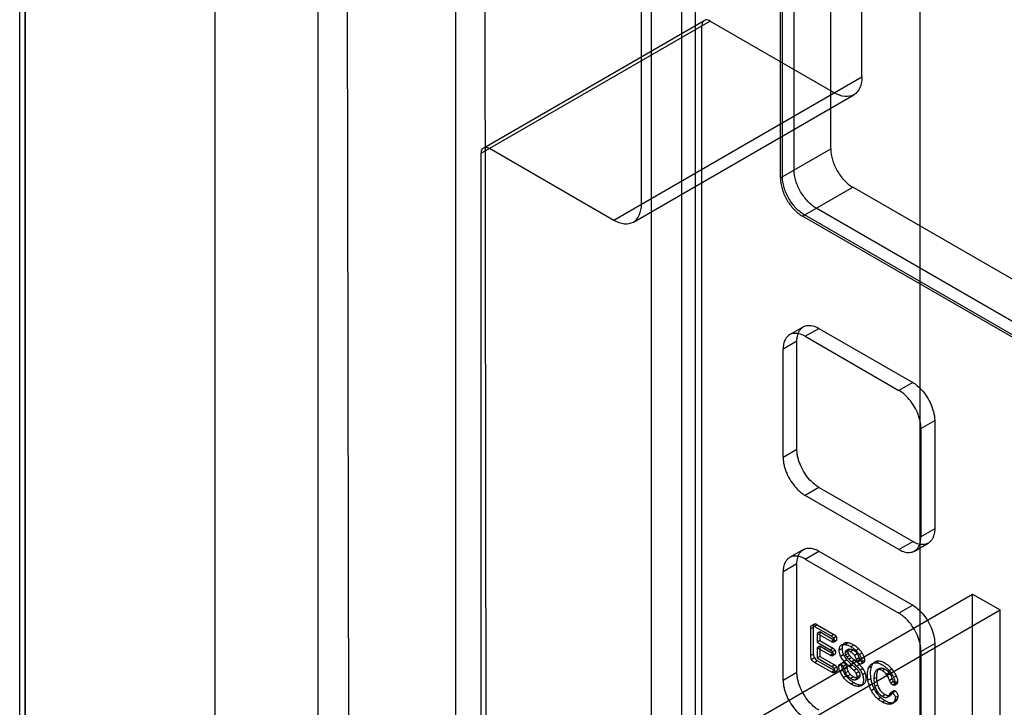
# Model space of a CAD drawing. Header units: millimetres. Extents: x 60 to 337, y 43 to 512.
# Tile 64 of 73: x 73 to 123, y 308 to 343. Entities that reach past the tile are written whole.
import ezdxf

# ---------------------------------------------------------------- set-up
doc = ezdxf.new("R2010")
doc.units = ezdxf.units.MM
doc.header["$LTSCALE"] = 36.045028
doc.layers.get('0').update_dxf_attribs({"linetype": 'CONTINUOUS'})

msp = doc.modelspace()

# ---------------------------------------------------------------- linework, layer by layer
at = {"color": 7, "linetype": 'CONTINUOUS'}
for p, q in [((82.916, 411.997), (82.916, 200.319)), ((73.201, 291.618), (73.201, 406.739)), ((72.908, 293.177), (72.908, 406.543)), ((73.165, 406.642), (73.165, 294.213)), ((95.29, 291.246), (95.29, 395.659)), ((96.881, 289.992), (96.705, 395.096)), ((88.219, 287.164), (88.219, 391.576)), ((89.633, 391.014), (89.81, 285.91)), ((119.124, 294.302), (119.124, 386.589)), ((105.335, 286.341), (105.335, 378.629)), ((107.594, 286.232), (107.594, 377.762)), ((106.887, 285.824), (106.887, 377.354)), ((116.127, 340.185), (116.127, 373.691)), ((104.813, 333.654), (104.813, 367.159)), ((114.524, 336.488), (114.524, 366.862)), ((112.65, 335.406), (112.65, 366.025)), ((111.943, 334.998), (111.943, 365.617)), ((112.049, 335.059), (112.049, 365.433)), ((96.72, 336.551), (108.033, 343.083)), ((96.596, 336.277), (107.91, 342.809)), ((108.336, 343.051), (97.022, 336.519)), ((107.91, 296.665), (107.91, 342.809)), ((108.336, 343.051), (114.713, 339.369)), ((103.4, 332.837), (116.127, 340.185)), ((104.399, 332.739), (115.712, 339.27)), ((97.019, 336.521), (103.4, 332.837)), ((96.596, 290.134), (96.596, 336.277)), ((111.943, 334.998), (114.524, 336.488)), ((113.074, 333.038), (115.655, 334.528)), ((155.536, 311.504), (115.655, 334.528)), ((153.167, 309.891), (113.074, 333.038)), ((153.061, 310.075), (113.18, 333.1)), ((153.874, 310.299), (113.781, 333.447)), ((113.126, 327.361), (112.419, 326.953)), ((113.216, 326.874), (113.923, 327.282)), ((113.923, 327.282), (118.731, 324.506)), ((112.791, 326.629), (112.084, 326.221)), ((112.791, 321.077), (112.791, 326.629)), ((113.216, 326.874), (118.024, 324.098)), ((112.084, 320.668), (112.084, 326.221)), ((118.731, 324.506), (118.024, 324.098)), ((119.155, 322.138), (119.863, 322.546)), ((119.863, 322.546), (119.863, 316.994)), ((119.155, 322.138), (119.155, 316.586)), ((112.084, 320.668), (112.791, 321.077)), ((113.923, 319.117), (113.216, 318.709)), ((118.731, 316.341), (113.923, 319.117)), ((118.024, 315.933), (113.216, 318.709)), ((119.863, 316.994), (119.155, 316.586)), ((118.024, 315.933), (118.731, 316.341)), ((113.126, 315.93), (112.419, 315.522)), ((113.216, 315.443), (113.923, 315.851)), ((113.923, 315.851), (118.731, 313.075)), ((118.821, 315.854), (119.528, 316.262)), ((113.216, 315.443), (118.024, 312.667)), ((112.791, 315.198), (112.084, 314.79)), ((112.084, 309.237), (112.084, 314.79)), ((112.791, 309.646), (112.791, 315.198)), ((85.744, 292.829), (121.807, 313.649)), ((121.807, 211.75), (121.807, 313.649)), ((121.807, 313.649), (123.221, 312.833)), ((87.158, 292.013), (123.221, 312.833)), ((118.731, 313.075), (118.024, 312.667)), ((123.221, 297.686), (123.221, 312.833)), ((113.498, 311.875), (113.64, 311.957)), ((113.498, 310.487), (113.498, 311.875)), ((113.725, 312.113), (113.519, 311.995)), ((113.545, 312.023), (113.686, 312.105)), ((113.64, 310.569), (113.64, 311.957)), ((113.838, 312.071), (113.697, 311.99)), ((113.697, 311.99), (114.552, 311.496)), ((113.838, 312.071), (114.694, 311.578)), ((113.964, 311.711), (113.822, 311.629)), ((113.822, 311.629), (113.822, 311.176)), ((114.552, 311.208), (113.822, 311.629)), ((113.964, 311.257), (113.822, 311.176)), ((113.964, 311.711), (113.964, 311.257)), ((114.694, 311.289), (113.964, 311.711)), ((113.964, 311.257), (114.636, 310.869)), ((114.552, 311.496), (114.694, 311.578)), ((114.694, 311.289), (114.552, 311.208)), ((114.808, 311.471), (114.667, 311.39)), ((114.667, 311.181), (114.811, 311.264)), ((113.822, 311.176), (114.494, 310.788)), ((113.964, 310.975), (113.822, 310.893)), ((113.822, 310.893), (113.822, 310.368)), ((114.494, 310.505), (113.822, 310.893)), ((113.964, 310.975), (113.964, 310.45)), ((114.636, 310.587), (113.964, 310.975)), ((114.494, 310.788), (114.636, 310.869)), ((114.746, 310.767), (114.604, 310.685)), ((115.105, 310.855), (114.963, 310.774)), ((115.081, 311.037), (115.222, 311.119)), ((115.244, 311.064), (115.385, 311.146)), ((115.452, 310.813), (115.31, 310.731)), ((115.481, 310.825), (115.34, 310.743)), ((115.684, 310.772), (115.543, 310.69)), ((115.706, 311.025), (115.564, 310.943)), ((115.96, 310.835), (115.819, 310.754)), ((119.155, 310.707), (119.863, 311.115)), ((119.863, 311.115), (119.863, 305.563)), ((113.64, 310.569), (113.498, 310.487)), ((113.685, 310.367), (113.544, 310.286)), ((113.697, 310.143), (113.838, 310.225)), ((113.964, 310.45), (113.822, 310.368)), ((113.822, 310.368), (114.577, 309.932)), ((114.719, 309.717), (113.838, 310.225)), ((113.964, 310.45), (114.719, 310.014)), ((114.636, 310.587), (114.494, 310.505)), ((114.606, 310.48), (114.748, 310.563)), ((115.031, 310.466), (115.172, 310.548)), ((115.357, 310.272), (115.215, 310.19)), ((115.405, 310.716), (115.263, 310.635)), ((115.431, 310.605), (115.289, 310.524)), ((115.503, 310.494), (115.361, 310.413)), ((115.595, 310.395), (115.454, 310.313)), ((115.751, 310.258), (115.609, 310.177)), ((115.739, 310.517), (115.88, 310.599)), ((115.985, 310.376), (115.844, 310.295)), ((116.047, 310.234), (115.906, 310.153)), ((116.139, 310.62), (115.997, 310.538)), ((116.242, 310.414), (116.101, 310.332)), ((116.275, 310.245), (116.134, 310.164)), ((119.155, 310.707), (119.155, 305.155)), ((114.577, 309.635), (113.697, 310.143)), ((114.577, 309.932), (114.719, 310.014)), ((114.833, 309.906), (114.692, 309.825)), ((115.074, 310.023), (114.933, 309.941)), ((114.974, 310.034), (115.116, 310.116)), ((115.142, 309.742), (115, 309.66)), ((115.305, 310.017), (115.164, 309.935)), ((115.366, 309.869), (115.225, 309.788)), ((115.646, 309.996), (115.504, 309.915)), ((115.851, 309.814), (115.709, 309.732)), ((115.995, 310.036), (115.853, 309.955)), ((116.181, 309.822), (116.04, 309.74)), ((116.086, 310.062), (116.227, 310.144)), ((116.612, 309.943), (116.471, 309.862)), ((116.641, 310.075), (116.783, 310.157)), ((117.003, 309.803), (116.862, 309.722)), ((117.019, 310.2), (116.878, 310.119)), ((117.038, 309.829), (116.897, 309.748)), ((117.321, 309.795), (117.18, 309.713)), ((117.523, 309.722), (117.665, 309.804)), ((112.084, 309.237), (112.791, 309.646)), ((114.719, 309.717), (114.577, 309.635)), ((114.692, 309.609), (114.837, 309.693)), ((115.32, 309.442), (115.178, 309.36)), ((115.432, 309.684), (115.29, 309.602)), ((115.391, 309.446), (115.532, 309.528)), ((115.701, 309.392), (115.56, 309.311)), ((115.935, 309.335), (115.793, 309.253)), ((115.824, 309.266), (115.965, 309.347)), ((115.976, 309.653), (115.835, 309.572)), ((116.025, 309.476), (115.884, 309.395)), ((116.301, 309.593), (116.16, 309.511)), ((116.578, 309.304), (116.437, 309.223)), ((116.885, 309.374), (116.744, 309.293)), ((117.532, 309.605), (117.39, 309.524)), ((117.539, 309.232), (117.681, 309.314)), ((117.897, 309.448), (117.755, 309.367)), ((115.71, 309.113), (115.569, 309.031)), ((115.91, 308.91), (116.052, 308.991)), ((116.067, 308.942), (116.208, 309.023)), ((116.646, 309.035), (116.504, 308.953)), ((116.754, 308.778), (116.613, 308.697)), ((116.937, 308.985), (116.796, 308.903)), ((117.75, 309.157), (117.609, 309.075)), ((117.702, 308.987), (117.844, 309.069)), ((117.792, 308.978), (117.933, 309.06)), ((117.978, 309.154), (117.836, 309.072)), ((117.098, 308.339), (116.956, 308.258)), ((117.169, 308.405), (117.31, 308.486)), ((117.546, 308.43), (117.405, 308.348)), ((117.449, 308.366), (117.59, 308.447)), ((117.691, 308.582), (117.549, 308.5)), ((117.602, 308.588), (117.751, 308.676)), ((117.842, 308.659), (117.7, 308.578)), ((117.944, 308.246), (117.803, 308.165)), ((117.982, 308.416), (117.841, 308.334)), ((117.328, 308.179), (117.186, 308.097)), ((117.62, 308.072), (117.479, 307.991)), ((117.678, 308.028), (117.82, 308.11))]:
    msp.add_line(p, q, dxfattribs=at)
for centre, radius, start, end in [((119.72, 314.996), 6.335, 227.6669, 229.5366), ((119.884, 315.104), 6.369, 227.6719, 229.5315), ((112.563, 306.508), 4.922, 45.7906, 49.6337), ((116.293, 310.22), 1.246, 202.5606, 218.6905), ((112.949, 306.835), 4.001, 46.3839, 50.3154), ((112.385, 306.387), 4.976, 45.8114, 49.6129), ((113.06, 306.883), 4.047, 46.406, 50.2932), ((116.155, 310.141), 1.251, 202.5878, 218.6633), ((118.089, 309.454), 1.497, 206.8366, 217.9308)]:
    msp.add_arc(centre, radius, start, end, dxfattribs=at)
for points, knots in [([(108.332, 343.053), (108.269, 343.09), (108.133, 343.143), (107.931, 343.027), (107.91, 342.882), (107.91, 342.809)], [0, 0, 0, 0, 0.355991, 0.643739, 1, 1, 1, 1]), ([(116.127, 340.186), (116.127, 339.993), (116.08, 339.638), (115.743, 339.219), (115.211, 339.136), (114.88, 339.273), (114.713, 339.369)], [0, 0, 0, 0, 0.277338, 0.500026, 0.722696, 1, 1, 1, 1]), ([(96.596, 336.277), (96.596, 336.35), (96.618, 336.495), (96.819, 336.611), (96.956, 336.558), (97.019, 336.521)], [0, 0, 0, 0, 0.356149, 0.643897, 1, 1, 1, 1]), ([(114.524, 336.488), (114.524, 336.301), (114.594, 335.91), (114.836, 335.362), (115.189, 334.878), (115.493, 334.622), (115.655, 334.528)], [0, 0, 0, 0, 0.239287, 0.500001, 0.760715, 1, 1, 1, 1]), ([(111.943, 334.998), (111.943, 334.811), (112.013, 334.42), (112.255, 333.872), (112.609, 333.388), (112.912, 333.132), (113.074, 333.038)], [0, 0, 0, 0, 0.239285, 0.500001, 0.760716, 1, 1, 1, 1]), ([(113.18, 333.1), (113.018, 333.193), (112.715, 333.449), (112.361, 333.933), (112.119, 334.481), (112.049, 334.872), (112.049, 335.059)], [0, 0, 0, 0, 0.239285, 0.499999, 0.760713, 1, 1, 1, 1]), ([(113.781, 333.447), (113.619, 333.54), (113.316, 333.796), (112.962, 334.28), (112.72, 334.828), (112.65, 335.219), (112.65, 335.406)], [0, 0, 0, 0, 0.239284, 0.499999, 0.760715, 1, 1, 1, 1]), ([(103.4, 332.837), (103.566, 332.741), (103.897, 332.604), (104.429, 332.687), (104.766, 333.106), (104.813, 333.462), (104.813, 333.654)], [0, 0, 0, 0, 0.277304, 0.499974, 0.722662, 1, 1, 1, 1]), ([(112.791, 326.629), (112.791, 326.715), (112.803, 326.842), (112.845, 326.999), (112.893, 327.115), (112.962, 327.225), (113.059, 327.323), (113.175, 327.392), (113.307, 327.432), (113.452, 327.439), (113.665, 327.408), (113.822, 327.34), (113.923, 327.282)], [0, 0, 0, 0, 0.15434, 0.225025, 0.291548, 0.37656, 0.456909, 0.53546, 0.615466, 0.700601, 0.792573, 1, 1, 1, 1]), ([(113.216, 326.874), (113.115, 326.932), (112.958, 326.999), (112.745, 327.031), (112.6, 327.023), (112.468, 326.984), (112.352, 326.914), (112.255, 326.817), (112.186, 326.706), (112.138, 326.591), (112.096, 326.433), (112.084, 326.307), (112.084, 326.221)], [0, 0, 0, 0, 0.207427, 0.299399, 0.384534, 0.46454, 0.543091, 0.62344, 0.708452, 0.774975, 0.84566, 1, 1, 1, 1]), ([(118.731, 324.506), (118.814, 324.458), (118.978, 324.341), (119.23, 324.097), (119.476, 323.773), (119.654, 323.439), (119.759, 323.159), (119.817, 322.95), (119.853, 322.746), (119.863, 322.612), (119.863, 322.546)], [0, 0, 0, 0, 0.122801, 0.255597, 0.446544, 0.640161, 0.735699, 0.828336, 0.916811, 1, 1, 1, 1]), ([(119.155, 322.138), (119.155, 322.203), (119.146, 322.338), (119.11, 322.542), (119.052, 322.751), (118.947, 323.031), (118.769, 323.364), (118.523, 323.689), (118.271, 323.932), (118.107, 324.05), (118.024, 324.098)], [0, 0, 0, 0, 0.083189, 0.171664, 0.264301, 0.359839, 0.553456, 0.744403, 0.877199, 1, 1, 1, 1]), ([(113.923, 319.117), (113.839, 319.165), (113.676, 319.282), (113.424, 319.526), (113.178, 319.85), (113, 320.184), (112.894, 320.464), (112.836, 320.673), (112.8, 320.877), (112.791, 321.012), (112.791, 321.077)], [0, 0, 0, 0, 0.122801, 0.255597, 0.446544, 0.640161, 0.735699, 0.828336, 0.916811, 1, 1, 1, 1]), ([(112.084, 320.668), (112.084, 320.603), (112.093, 320.469), (112.129, 320.265), (112.187, 320.056), (112.293, 319.775), (112.471, 319.442), (112.717, 319.118), (112.969, 318.874), (113.132, 318.757), (113.216, 318.709)], [0, 0, 0, 0, 0.083189, 0.171664, 0.264301, 0.359839, 0.553456, 0.744403, 0.877199, 1, 1, 1, 1]), ([(119.863, 316.994), (119.862, 316.908), (119.851, 316.781), (119.809, 316.624), (119.761, 316.508), (119.692, 316.398), (119.594, 316.3), (119.479, 316.231), (119.347, 316.191), (119.202, 316.184), (118.988, 316.215), (118.832, 316.283), (118.731, 316.341)], [0, 0, 0, 0, 0.15434, 0.225025, 0.291547, 0.37656, 0.456909, 0.53546, 0.615466, 0.700601, 0.792573, 1, 1, 1, 1]), ([(118.024, 315.933), (118.124, 315.875), (118.281, 315.807), (118.495, 315.775), (118.64, 315.783), (118.772, 315.823), (118.887, 315.892), (118.985, 315.989), (119.054, 316.1), (119.101, 316.215), (119.144, 316.373), (119.155, 316.5), (119.155, 316.586)], [0, 0, 0, 0, 0.207427, 0.299399, 0.384534, 0.46454, 0.543091, 0.62344, 0.708453, 0.774975, 0.84566, 1, 1, 1, 1]), ([(112.791, 315.198), (112.791, 315.284), (112.803, 315.411), (112.845, 315.568), (112.893, 315.684), (112.962, 315.794), (113.059, 315.892), (113.175, 315.961), (113.307, 316.001), (113.452, 316.008), (113.665, 315.977), (113.822, 315.909), (113.923, 315.851)], [0, 0, 0, 0, 0.15434, 0.225025, 0.291548, 0.37656, 0.456909, 0.53546, 0.615466, 0.700601, 0.792572, 1, 1, 1, 1]), ([(113.216, 315.443), (113.115, 315.501), (112.958, 315.568), (112.745, 315.6), (112.6, 315.592), (112.468, 315.553), (112.352, 315.483), (112.255, 315.386), (112.186, 315.275), (112.138, 315.16), (112.096, 315.002), (112.084, 314.876), (112.084, 314.79)], [0, 0, 0, 0, 0.207428, 0.299399, 0.384534, 0.46454, 0.543091, 0.62344, 0.708452, 0.774975, 0.84566, 1, 1, 1, 1]), ([(118.731, 313.075), (118.814, 313.027), (118.978, 312.91), (119.23, 312.666), (119.476, 312.342), (119.654, 312.008), (119.759, 311.728), (119.817, 311.519), (119.853, 311.315), (119.863, 311.18), (119.863, 311.115)], [0, 0, 0, 0, 0.122801, 0.255597, 0.446544, 0.640161, 0.735699, 0.828336, 0.916811, 1, 1, 1, 1]), ([(119.155, 310.707), (119.155, 310.772), (119.146, 310.907), (119.11, 311.111), (119.052, 311.32), (118.947, 311.6), (118.769, 311.933), (118.523, 312.258), (118.271, 312.501), (118.107, 312.619), (118.024, 312.667)], [0, 0, 0, 0, 0.083189, 0.171664, 0.264301, 0.359839, 0.553456, 0.744403, 0.877199, 1, 1, 1, 1]), ([(113.498, 311.875), (113.498, 311.89), (113.499, 311.918), (113.505, 311.957), (113.513, 311.98), (113.517, 311.99)], [0, 0, 0, 0, 0.374933, 0.722086, 1, 1, 1, 1]), ([(113.517, 311.99), (113.52, 311.997), (113.527, 312.011), (113.548, 312.027), (113.566, 312.034), (113.576, 312.033)], [0, 0, 0, 0, 0.291727, 0.607799, 1, 1, 1, 1]), ([(113.576, 312.033), (113.591, 312.031), (113.619, 312.026), (113.66, 312.011), (113.685, 311.997), (113.697, 311.99)], [0, 0, 0, 0, 0.346982, 0.661275, 1, 1, 1, 1]), ([(113.658, 312.072), (113.654, 312.063), (113.647, 312.042), (113.641, 312.008), (113.639, 311.983), (113.64, 311.971)], [0, 0, 0, 0, 0.28359, 0.642882, 1, 1, 1, 1]), ([(113.718, 312.114), (113.708, 312.115), (113.69, 312.108), (113.669, 312.093), (113.662, 312.078), (113.658, 312.072)], [0, 0, 0, 0, 0.391231, 0.706522, 1, 1, 1, 1]), ([(113.838, 312.071), (113.826, 312.079), (113.801, 312.092), (113.761, 312.107), (113.733, 312.113), (113.718, 312.114)], [0, 0, 0, 0, 0.338725, 0.653018, 1, 1, 1, 1]), ([(114.552, 311.496), (114.572, 311.485), (114.615, 311.455), (114.651, 311.415), (114.667, 311.39)], [0, 0, 0, 0, 0.427336, 1, 1, 1, 1]), ([(114.705, 311.263), (114.706, 311.252), (114.704, 311.232), (114.693, 311.204), (114.681, 311.186), (114.672, 311.181)], [0, 0, 0, 0, 0.371804, 0.65986, 1, 1, 1, 1]), ([(114.673, 311.382), (114.681, 311.368), (114.692, 311.34), (114.703, 311.301), (114.706, 311.276), (114.705, 311.263)], [0, 0, 0, 0, 0.407246, 0.696564, 1, 1, 1, 1]), ([(114.808, 311.471), (114.792, 311.497), (114.757, 311.537), (114.713, 311.567), (114.694, 311.578)], [0, 0, 0, 0, 0.572664, 1, 1, 1, 1]), ([(114.694, 311.289), (114.71, 311.28), (114.735, 311.267), (114.769, 311.258), (114.79, 311.256), (114.803, 311.26), (114.808, 311.262)], [0, 0, 0, 0, 0.480696, 0.683192, 0.857998, 1, 1, 1, 1]), ([(114.847, 311.345), (114.847, 311.358), (114.844, 311.382), (114.833, 311.422), (114.823, 311.449), (114.814, 311.463)], [0, 0, 0, 0, 0.303448, 0.592777, 1, 1, 1, 1]), ([(114.814, 311.263), (114.823, 311.268), (114.834, 311.285), (114.845, 311.313), (114.847, 311.334), (114.847, 311.345)], [0, 0, 0, 0, 0.340148, 0.628225, 1, 1, 1, 1]), ([(114.494, 310.788), (114.513, 310.777), (114.555, 310.748), (114.589, 310.71), (114.604, 310.685)], [0, 0, 0, 0, 0.427034, 1, 1, 1, 1]), ([(114.667, 311.181), (114.661, 311.178), (114.649, 311.175), (114.628, 311.176), (114.594, 311.185), (114.569, 311.198), (114.552, 311.208)], [0, 0, 0, 0, 0.142002, 0.316808, 0.519304, 1, 1, 1, 1]), ([(114.746, 310.767), (114.731, 310.791), (114.696, 310.83), (114.654, 310.858), (114.636, 310.869)], [0, 0, 0, 0, 0.572966, 1, 1, 1, 1]), ([(114.783, 310.643), (114.784, 310.656), (114.781, 310.68), (114.77, 310.719), (114.76, 310.745), (114.752, 310.759)], [0, 0, 0, 0, 0.305122, 0.594883, 1, 1, 1, 1]), ([(114.963, 310.777), (114.963, 310.808), (114.968, 310.865), (114.992, 310.943), (115.019, 310.985), (115.036, 311.003)], [0, 0, 0, 0, 0.378007, 0.705817, 1, 1, 1, 1]), ([(115.031, 310.466), (115.022, 310.486), (114.997, 310.545), (114.97, 310.648), (114.963, 310.733), (114.963, 310.774)], [0, 0, 0, 0, 0.202945, 0.60961, 1, 1, 1, 1]), ([(115.036, 311.003), (115.053, 311.02), (115.093, 311.049), (115.166, 311.07), (115.218, 311.068), (115.244, 311.064)], [0, 0, 0, 0, 0.321302, 0.647582, 1, 1, 1, 1]), ([(115.177, 311.084), (115.161, 311.067), (115.133, 311.024), (115.109, 310.947), (115.104, 310.89), (115.105, 310.859)], [0, 0, 0, 0, 0.294175, 0.621975, 1, 1, 1, 1]), ([(115.105, 310.855), (115.105, 310.814), (115.112, 310.73), (115.139, 310.627), (115.163, 310.568), (115.172, 310.548)], [0, 0, 0, 0, 0.39039, 0.797055, 1, 1, 1, 1]), ([(115.385, 311.146), (115.359, 311.15), (115.307, 311.151), (115.234, 311.13), (115.194, 311.101), (115.177, 311.084)], [0, 0, 0, 0, 0.352418, 0.678698, 1, 1, 1, 1]), ([(115.244, 311.064), (115.296, 311.059), (115.408, 311.026), (115.51, 310.974), (115.564, 310.943)], [0, 0, 0, 0, 0.457868, 1, 1, 1, 1]), ([(115.34, 310.743), (115.329, 310.74), (115.311, 310.733), (115.288, 310.716), (115.273, 310.693), (115.265, 310.665), (115.263, 310.645), (115.263, 310.635)], [0, 0, 0, 0, 0.219088, 0.402421, 0.587305, 0.781313, 1, 1, 1, 1]), ([(115.543, 310.69), (115.526, 310.7), (115.495, 310.716), (115.449, 310.734), (115.399, 310.747), (115.362, 310.749), (115.34, 310.743)], [0, 0, 0, 0, 0.274684, 0.489736, 0.681457, 1, 1, 1, 1]), ([(115.706, 311.025), (115.652, 311.056), (115.549, 311.108), (115.437, 311.14), (115.385, 311.146)], [0, 0, 0, 0, 0.542132, 1, 1, 1, 1]), ([(115.405, 310.716), (115.405, 310.727), (115.406, 310.747), (115.414, 310.775), (115.43, 310.797), (115.453, 310.815), (115.471, 310.822), (115.481, 310.825)], [0, 0, 0, 0, 0.218687, 0.412695, 0.597579, 0.780912, 1, 1, 1, 1]), ([(115.481, 310.825), (115.503, 310.83), (115.541, 310.829), (115.591, 310.816), (115.636, 310.798), (115.667, 310.781), (115.684, 310.772)], [0, 0, 0, 0, 0.318543, 0.510264, 0.725316, 1, 1, 1, 1]), ([(115.572, 310.939), (115.602, 310.923), (115.659, 310.885), (115.741, 310.823), (115.793, 310.778), (115.819, 310.754)], [0, 0, 0, 0, 0.332963, 0.659978, 1, 1, 1, 1]), ([(115.684, 310.772), (115.71, 310.757), (115.759, 310.725), (115.826, 310.669), (115.864, 310.624), (115.88, 310.599)], [0, 0, 0, 0, 0.337659, 0.664071, 1, 1, 1, 1]), ([(115.96, 310.835), (115.934, 310.859), (115.883, 310.905), (115.8, 310.967), (115.743, 311.004), (115.713, 311.021)], [0, 0, 0, 0, 0.340024, 0.667042, 1, 1, 1, 1]), ([(115.819, 310.754), (115.841, 310.733), (115.884, 310.689), (115.943, 310.616), (115.98, 310.565), (115.997, 310.538)], [0, 0, 0, 0, 0.324616, 0.659098, 1, 1, 1, 1]), ([(116.139, 310.62), (116.121, 310.646), (116.085, 310.698), (116.025, 310.77), (115.982, 310.814), (115.96, 310.835)], [0, 0, 0, 0, 0.340902, 0.675384, 1, 1, 1, 1]), ([(113.544, 310.286), (113.538, 310.296), (113.52, 310.333), (113.502, 310.401), (113.498, 310.458), (113.498, 310.487)], [0, 0, 0, 0, 0.179057, 0.586729, 1, 1, 1, 1]), ([(113.697, 310.143), (113.67, 310.159), (113.612, 310.198), (113.564, 310.251), (113.544, 310.286)], [0, 0, 0, 0, 0.436282, 1, 1, 1, 1]), ([(113.64, 310.569), (113.64, 310.54), (113.644, 310.483), (113.661, 310.415), (113.679, 310.378), (113.685, 310.367)], [0, 0, 0, 0, 0.413271, 0.820943, 1, 1, 1, 1]), ([(113.685, 310.367), (113.705, 310.333), (113.753, 310.279), (113.812, 310.24), (113.838, 310.225)], [0, 0, 0, 0, 0.563718, 1, 1, 1, 1]), ([(114.606, 310.48), (114.601, 310.478), (114.588, 310.474), (114.568, 310.475), (114.535, 310.484), (114.511, 310.496), (114.494, 310.505)], [0, 0, 0, 0, 0.141697, 0.315698, 0.517904, 1, 1, 1, 1]), ([(114.61, 310.678), (114.619, 310.664), (114.629, 310.637), (114.64, 310.598), (114.642, 310.574), (114.642, 310.562)], [0, 0, 0, 0, 0.405139, 0.694889, 1, 1, 1, 1]), ([(114.642, 310.562), (114.642, 310.55), (114.64, 310.53), (114.63, 310.502), (114.619, 310.486), (114.61, 310.481)], [0, 0, 0, 0, 0.376421, 0.668625, 1, 1, 1, 1]), ([(114.636, 310.587), (114.652, 310.578), (114.676, 310.565), (114.709, 310.557), (114.73, 310.556), (114.742, 310.559), (114.747, 310.562)], [0, 0, 0, 0, 0.482096, 0.684302, 0.858303, 1, 1, 1, 1]), ([(114.751, 310.563), (114.76, 310.567), (114.771, 310.584), (114.782, 310.612), (114.784, 310.632), (114.783, 310.643)], [0, 0, 0, 0, 0.331395, 0.62359, 1, 1, 1, 1]), ([(115.215, 310.19), (115.191, 310.217), (115.144, 310.274), (115.082, 310.367), (115.047, 310.433), (115.031, 310.466)], [0, 0, 0, 0, 0.328111, 0.663547, 1, 1, 1, 1]), ([(115.172, 310.548), (115.188, 310.514), (115.224, 310.448), (115.285, 310.356), (115.332, 310.299), (115.357, 310.272)], [0, 0, 0, 0, 0.336453, 0.671889, 1, 1, 1, 1]), ([(115.263, 310.635), (115.263, 310.623), (115.265, 310.598), (115.274, 310.561), (115.283, 310.536), (115.289, 310.524)], [0, 0, 0, 0, 0.308328, 0.643985, 1, 1, 1, 1]), ([(115.289, 310.524), (115.295, 310.512), (115.308, 310.488), (115.33, 310.453), (115.346, 310.431), (115.355, 310.42)], [0, 0, 0, 0, 0.327265, 0.652673, 1, 1, 1, 1]), ([(115.355, 310.42), (115.367, 310.405), (115.389, 310.38), (115.422, 310.344), (115.443, 310.323), (115.454, 310.313)], [0, 0, 0, 0, 0.381317, 0.693769, 1, 1, 1, 1]), ([(115.357, 310.272), (115.387, 310.238), (115.45, 310.173), (115.546, 310.081), (115.612, 310.024), (115.646, 309.996)], [0, 0, 0, 0, 0.340363, 0.673988, 1, 1, 1, 1]), ([(115.431, 310.606), (115.425, 310.617), (115.416, 310.641), (115.407, 310.678), (115.404, 310.702), (115.404, 310.715)], [0, 0, 0, 0, 0.34695, 0.675056, 1, 1, 1, 1]), ([(115.497, 310.501), (115.487, 310.512), (115.471, 310.535), (115.449, 310.57), (115.436, 310.593), (115.431, 310.606)], [0, 0, 0, 0, 0.347339, 0.672757, 1, 1, 1, 1]), ([(115.595, 310.395), (115.585, 310.405), (115.563, 310.426), (115.53, 310.461), (115.508, 310.487), (115.497, 310.501)], [0, 0, 0, 0, 0.306231, 0.618683, 1, 1, 1, 1]), ([(115.739, 310.517), (115.723, 310.542), (115.685, 310.587), (115.617, 310.644), (115.568, 310.675), (115.543, 310.69)], [0, 0, 0, 0, 0.335929, 0.662341, 1, 1, 1, 1]), ([(115.844, 310.295), (115.836, 310.32), (115.816, 310.371), (115.781, 310.446), (115.753, 310.494), (115.739, 310.517)], [0, 0, 0, 0, 0.328305, 0.663041, 1, 1, 1, 1]), ([(115.907, 310.151), (115.9, 310.164), (115.884, 310.194), (115.863, 310.242), (115.85, 310.277), (115.844, 310.295)], [0, 0, 0, 0, 0.287459, 0.64711, 1, 1, 1, 1]), ([(115.88, 310.599), (115.895, 310.575), (115.923, 310.527), (115.958, 310.453), (115.977, 310.402), (115.985, 310.376)], [0, 0, 0, 0, 0.336959, 0.671695, 1, 1, 1, 1]), ([(115.985, 310.376), (115.991, 310.359), (116.004, 310.324), (116.025, 310.276), (116.041, 310.246), (116.049, 310.233)], [0, 0, 0, 0, 0.35289, 0.712541, 1, 1, 1, 1]), ([(115.997, 310.538), (116.01, 310.519), (116.034, 310.479), (116.068, 310.413), (116.089, 310.367), (116.098, 310.341)], [0, 0, 0, 0, 0.31595, 0.631433, 1, 1, 1, 1]), ([(116.049, 310.233), (116.057, 310.22), (116.076, 310.196), (116.107, 310.167), (116.132, 310.155), (116.143, 310.149)], [0, 0, 0, 0, 0.358063, 0.705985, 1, 1, 1, 1]), ([(116.098, 310.341), (116.106, 310.318), (116.119, 310.276), (116.131, 310.216), (116.133, 310.179), (116.134, 310.162)], [0, 0, 0, 0, 0.393224, 0.71978, 1, 1, 1, 1]), ([(116.24, 310.423), (116.23, 310.448), (116.21, 310.495), (116.176, 310.56), (116.151, 310.6), (116.139, 310.62)], [0, 0, 0, 0, 0.368567, 0.68405, 1, 1, 1, 1]), ([(116.237, 310.15), (116.247, 310.156), (116.26, 310.175), (116.273, 310.207), (116.275, 310.231), (116.275, 310.243)], [0, 0, 0, 0, 0.318187, 0.647504, 1, 1, 1, 1]), ([(116.275, 310.243), (116.275, 310.261), (116.272, 310.298), (116.261, 310.358), (116.248, 310.4), (116.24, 310.423)], [0, 0, 0, 0, 0.28022, 0.606776, 1, 1, 1, 1]), ([(114.577, 309.932), (114.596, 309.921), (114.64, 309.891), (114.676, 309.851), (114.692, 309.825)], [0, 0, 0, 0, 0.419522, 1, 1, 1, 1]), ([(114.698, 309.817), (114.707, 309.802), (114.717, 309.774), (114.729, 309.733), (114.732, 309.707), (114.732, 309.694)], [0, 0, 0, 0, 0.404247, 0.695122, 1, 1, 1, 1]), ([(114.833, 309.906), (114.817, 309.933), (114.782, 309.973), (114.738, 310.003), (114.719, 310.014)], [0, 0, 0, 0, 0.580478, 1, 1, 1, 1]), ([(114.873, 309.776), (114.873, 309.789), (114.87, 309.814), (114.859, 309.855), (114.848, 309.884), (114.839, 309.898)], [0, 0, 0, 0, 0.304888, 0.595773, 1, 1, 1, 1]), ([(114.839, 309.692), (114.849, 309.696), (114.86, 309.715), (114.871, 309.743), (114.873, 309.764), (114.873, 309.776)], [0, 0, 0, 0, 0.339558, 0.625234, 1, 1, 1, 1]), ([(114.933, 309.941), (114.933, 309.955), (114.935, 309.98), (114.948, 310.013), (114.964, 310.029), (114.973, 310.034)], [0, 0, 0, 0, 0.380872, 0.708332, 1, 1, 1, 1]), ([(115, 309.66), (114.987, 309.692), (114.963, 309.754), (114.94, 309.848), (114.934, 309.911), (114.933, 309.941)], [0, 0, 0, 0, 0.351998, 0.687545, 1, 1, 1, 1]), ([(114.973, 310.034), (114.982, 310.039), (115.005, 310.046), (115.042, 310.041), (115.066, 310.03), (115.078, 310.022)], [0, 0, 0, 0, 0.290588, 0.617425, 1, 1, 1, 1]), ([(115.115, 310.115), (115.106, 310.11), (115.09, 310.095), (115.077, 310.063), (115.074, 310.038), (115.074, 310.024)], [0, 0, 0, 0, 0.289636, 0.613584, 1, 1, 1, 1]), ([(115.074, 310.024), (115.075, 309.994), (115.081, 309.93), (115.105, 309.836), (115.128, 309.773), (115.142, 309.742)], [0, 0, 0, 0, 0.316084, 0.64986, 1, 1, 1, 1]), ([(115.078, 310.022), (115.089, 310.016), (115.111, 310.001), (115.14, 309.971), (115.156, 309.947), (115.164, 309.935)], [0, 0, 0, 0, 0.307821, 0.645269, 1, 1, 1, 1]), ([(115.219, 310.104), (115.207, 310.111), (115.183, 310.123), (115.146, 310.128), (115.124, 310.121), (115.115, 310.115)], [0, 0, 0, 0, 0.382575, 0.709412, 1, 1, 1, 1]), ([(115.164, 309.935), (115.173, 309.919), (115.19, 309.887), (115.21, 309.838), (115.22, 309.804), (115.225, 309.788)], [0, 0, 0, 0, 0.340079, 0.674991, 1, 1, 1, 1]), ([(115.504, 309.915), (115.471, 309.942), (115.404, 310), (115.308, 310.092), (115.246, 310.157), (115.215, 310.19)], [0, 0, 0, 0, 0.326012, 0.659637, 1, 1, 1, 1]), ([(115.305, 310.017), (115.298, 310.029), (115.281, 310.052), (115.252, 310.082), (115.23, 310.098), (115.219, 310.104)], [0, 0, 0, 0, 0.354731, 0.692179, 1, 1, 1, 1]), ([(115.225, 309.788), (115.23, 309.767), (115.243, 309.725), (115.265, 309.663), (115.282, 309.621), (115.291, 309.6)], [0, 0, 0, 0, 0.324295, 0.654405, 1, 1, 1, 1]), ([(115.366, 309.869), (115.362, 309.886), (115.351, 309.92), (115.331, 309.969), (115.314, 310.001), (115.305, 310.017)], [0, 0, 0, 0, 0.325009, 0.659921, 1, 1, 1, 1]), ([(115.433, 309.682), (115.423, 309.703), (115.406, 309.745), (115.384, 309.807), (115.372, 309.849), (115.366, 309.869)], [0, 0, 0, 0, 0.345595, 0.675705, 1, 1, 1, 1]), ([(115.84, 309.564), (115.827, 309.587), (115.8, 309.628), (115.756, 309.684), (115.725, 309.717), (115.709, 309.732)], [0, 0, 0, 0, 0.368326, 0.689272, 1, 1, 1, 1]), ([(115.851, 309.814), (115.867, 309.799), (115.898, 309.766), (115.941, 309.71), (115.968, 309.668), (115.981, 309.646)], [0, 0, 0, 0, 0.310728, 0.631674, 1, 1, 1, 1]), ([(115.853, 309.955), (115.876, 309.933), (115.919, 309.888), (115.982, 309.817), (116.021, 309.766), (116.04, 309.74)], [0, 0, 0, 0, 0.326328, 0.660257, 1, 1, 1, 1]), ([(116.002, 310.068), (115.991, 310.073), (115.966, 310.085), (115.934, 310.115), (115.915, 310.138), (115.907, 310.151)], [0, 0, 0, 0, 0.294015, 0.641937, 1, 1, 1, 1]), ([(116.181, 309.822), (116.162, 309.848), (116.123, 309.898), (116.061, 309.97), (116.017, 310.015), (115.995, 310.036)], [0, 0, 0, 0, 0.339743, 0.673672, 1, 1, 1, 1]), ([(116.096, 310.069), (116.087, 310.062), (116.065, 310.051), (116.03, 310.054), (116.01, 310.063), (116.002, 310.068)], [0, 0, 0, 0, 0.348621, 0.701952, 1, 1, 1, 1]), ([(116.04, 309.74), (116.057, 309.717), (116.088, 309.668), (116.129, 309.591), (116.15, 309.538), (116.16, 309.511)], [0, 0, 0, 0, 0.334848, 0.670122, 1, 1, 1, 1]), ([(116.134, 310.162), (116.133, 310.15), (116.131, 310.126), (116.119, 310.093), (116.105, 310.075), (116.096, 310.069)], [0, 0, 0, 0, 0.352496, 0.681813, 1, 1, 1, 1]), ([(116.143, 310.149), (116.152, 310.144), (116.172, 310.136), (116.206, 310.133), (116.228, 310.143), (116.237, 310.15)], [0, 0, 0, 0, 0.298048, 0.651379, 1, 1, 1, 1]), ([(116.301, 309.593), (116.292, 309.62), (116.27, 309.673), (116.23, 309.75), (116.198, 309.798), (116.181, 309.822)], [0, 0, 0, 0, 0.329869, 0.66516, 1, 1, 1, 1]), ([(116.415, 309.508), (116.414, 309.552), (116.419, 309.634), (116.437, 309.753), (116.458, 309.827), (116.471, 309.862)], [0, 0, 0, 0, 0.361216, 0.690836, 1, 1, 1, 1]), ([(116.471, 309.862), (116.482, 309.891), (116.508, 309.947), (116.563, 310.018), (116.608, 310.055), (116.632, 310.07)], [0, 0, 0, 0, 0.353249, 0.683414, 1, 1, 1, 1]), ([(116.612, 309.943), (116.6, 309.909), (116.579, 309.835), (116.56, 309.714), (116.555, 309.629), (116.556, 309.583)], [0, 0, 0, 0, 0.303639, 0.627369, 1, 1, 1, 1]), ([(116.774, 310.151), (116.75, 310.136), (116.704, 310.1), (116.65, 310.028), (116.623, 309.973), (116.612, 309.943)], [0, 0, 0, 0, 0.316586, 0.646751, 1, 1, 1, 1]), ([(116.632, 310.07), (116.655, 310.084), (116.706, 310.107), (116.79, 310.124), (116.848, 310.122), (116.878, 310.119)], [0, 0, 0, 0, 0.319231, 0.649099, 1, 1, 1, 1]), ([(116.862, 309.722), (116.847, 309.708), (116.819, 309.674), (116.789, 309.614), (116.767, 309.545), (116.748, 309.438), (116.744, 309.352), (116.744, 309.293)], [0, 0, 0, 0, 0.133501, 0.286014, 0.438642, 0.609208, 1, 1, 1, 1]), ([(117.019, 310.2), (116.99, 310.204), (116.931, 310.205), (116.847, 310.189), (116.797, 310.166), (116.774, 310.151)], [0, 0, 0, 0, 0.350901, 0.680769, 1, 1, 1, 1]), ([(117.18, 309.713), (117.154, 309.728), (117.107, 309.752), (117.035, 309.772), (116.97, 309.775), (116.91, 309.758), (116.876, 309.735), (116.862, 309.722)], [0, 0, 0, 0, 0.257513, 0.466087, 0.649294, 0.82346, 1, 1, 1, 1]), ([(116.878, 310.119), (116.911, 310.115), (116.978, 310.101), (117.079, 310.065), (117.145, 310.031), (117.178, 310.012)], [0, 0, 0, 0, 0.309374, 0.642465, 1, 1, 1, 1]), ([(116.885, 309.374), (116.885, 309.434), (116.889, 309.519), (116.909, 309.626), (116.93, 309.696), (116.96, 309.756), (116.988, 309.79), (117.003, 309.803)], [0, 0, 0, 0, 0.390792, 0.561358, 0.713986, 0.866499, 1, 1, 1, 1]), ([(117.003, 309.803), (117.018, 309.817), (117.052, 309.84), (117.111, 309.857), (117.176, 309.854), (117.248, 309.833), (117.296, 309.81), (117.321, 309.795)], [0, 0, 0, 0, 0.17654, 0.350706, 0.533913, 0.742487, 1, 1, 1, 1]), ([(117.319, 310.093), (117.286, 310.113), (117.22, 310.146), (117.12, 310.183), (117.052, 310.197), (117.019, 310.2)], [0, 0, 0, 0, 0.357535, 0.690626, 1, 1, 1, 1]), ([(117.178, 310.012), (117.219, 309.989), (117.301, 309.935), (117.416, 309.837), (117.488, 309.762), (117.523, 309.722)], [0, 0, 0, 0, 0.313057, 0.64777, 1, 1, 1, 1]), ([(117.665, 309.804), (117.63, 309.844), (117.558, 309.919), (117.442, 310.017), (117.36, 310.07), (117.319, 310.093)], [0, 0, 0, 0, 0.35223, 0.686943, 1, 1, 1, 1]), ([(117.321, 309.795), (117.372, 309.766), (117.449, 309.707), (117.511, 309.635), (117.532, 309.605)], [0, 0, 0, 0, 0.619285, 1, 1, 1, 1]), ([(117.523, 309.722), (117.57, 309.667), (117.656, 309.554), (117.727, 309.43), (117.755, 309.367)], [0, 0, 0, 0, 0.509124, 1, 1, 1, 1]), ([(117.897, 309.448), (117.868, 309.512), (117.798, 309.636), (117.711, 309.749), (117.665, 309.804)], [0, 0, 0, 0, 0.490876, 1, 1, 1, 1]), ([(112.084, 309.237), (112.084, 309.172), (112.093, 309.038), (112.129, 308.834), (112.187, 308.625), (112.293, 308.344), (112.471, 308.011), (112.717, 307.687), (112.969, 307.443), (113.132, 307.326), (113.216, 307.278)], [0, 0, 0, 0, 0.083189, 0.171664, 0.264301, 0.359839, 0.553456, 0.744403, 0.877199, 1, 1, 1, 1]), ([(113.923, 307.686), (113.839, 307.734), (113.676, 307.851), (113.424, 308.095), (113.178, 308.419), (113, 308.753), (112.894, 309.033), (112.836, 309.242), (112.8, 309.446), (112.791, 309.58), (112.791, 309.646)], [0, 0, 0, 0, 0.122801, 0.255597, 0.446544, 0.640161, 0.735699, 0.828336, 0.916811, 1, 1, 1, 1]), ([(114.692, 309.609), (114.686, 309.607), (114.674, 309.603), (114.652, 309.604), (114.619, 309.613), (114.594, 309.626), (114.577, 309.635)], [0, 0, 0, 0, 0.147018, 0.322499, 0.52389, 1, 1, 1, 1]), ([(114.732, 309.694), (114.732, 309.682), (114.73, 309.661), (114.719, 309.633), (114.707, 309.615), (114.698, 309.61)], [0, 0, 0, 0, 0.374778, 0.660462, 1, 1, 1, 1]), ([(114.719, 309.717), (114.735, 309.707), (114.76, 309.695), (114.794, 309.686), (114.815, 309.685), (114.828, 309.688), (114.833, 309.691)], [0, 0, 0, 0, 0.47611, 0.677501, 0.852982, 1, 1, 1, 1]), ([(115.569, 309.031), (115.538, 309.049), (115.45, 309.103), (115.314, 309.208), (115.221, 309.307), (115.178, 309.36)], [0, 0, 0, 0, 0.210058, 0.602248, 1, 1, 1, 1]), ([(115.291, 309.6), (115.3, 309.581), (115.319, 309.545), (115.352, 309.493), (115.378, 309.461), (115.391, 309.446)], [0, 0, 0, 0, 0.341963, 0.674019, 1, 1, 1, 1]), ([(115.32, 309.442), (115.362, 309.388), (115.456, 309.29), (115.591, 309.185), (115.679, 309.131), (115.71, 309.113)], [0, 0, 0, 0, 0.397752, 0.789942, 1, 1, 1, 1]), ([(115.391, 309.446), (115.399, 309.437), (115.448, 309.384), (115.508, 309.341), (115.56, 309.311)], [0, 0, 0, 0, 0.17163, 1, 1, 1, 1]), ([(115.532, 309.528), (115.519, 309.543), (115.494, 309.574), (115.461, 309.626), (115.441, 309.663), (115.433, 309.682)], [0, 0, 0, 0, 0.325981, 0.658037, 1, 1, 1, 1]), ([(115.701, 309.392), (115.65, 309.422), (115.59, 309.465), (115.54, 309.518), (115.532, 309.528)], [0, 0, 0, 0, 0.82837, 1, 1, 1, 1]), ([(115.56, 309.311), (115.579, 309.3), (115.615, 309.281), (115.691, 309.251), (115.755, 309.242), (115.793, 309.253)], [0, 0, 0, 0, 0.265803, 0.504211, 1, 1, 1, 1]), ([(115.935, 309.335), (115.896, 309.324), (115.832, 309.332), (115.757, 309.362), (115.72, 309.382), (115.701, 309.392)], [0, 0, 0, 0, 0.495789, 0.734197, 1, 1, 1, 1]), ([(115.793, 309.253), (115.805, 309.256), (115.827, 309.265), (115.854, 309.288), (115.872, 309.318), (115.882, 309.354), (115.884, 309.381), (115.884, 309.395)], [0, 0, 0, 0, 0.204363, 0.382574, 0.566434, 0.769289, 1, 1, 1, 1]), ([(115.885, 309.398), (115.885, 309.416), (115.881, 309.452), (115.865, 309.508), (115.85, 309.545), (115.84, 309.564)], [0, 0, 0, 0, 0.311382, 0.624342, 1, 1, 1, 1]), ([(116.025, 309.476), (116.025, 309.462), (116.024, 309.436), (116.014, 309.399), (115.995, 309.37), (115.969, 309.347), (115.947, 309.338), (115.935, 309.335)], [0, 0, 0, 0, 0.230711, 0.433566, 0.617426, 0.795637, 1, 1, 1, 1]), ([(115.981, 309.646), (115.992, 309.627), (116.007, 309.59), (116.022, 309.534), (116.027, 309.498), (116.026, 309.48)], [0, 0, 0, 0, 0.375563, 0.688442, 1, 1, 1, 1]), ([(116.204, 309.252), (116.205, 309.216), (116.199, 309.151), (116.174, 309.062), (116.145, 309.013), (116.129, 308.992)], [0, 0, 0, 0, 0.390627, 0.711195, 1, 1, 1, 1]), ([(116.16, 309.511), (116.169, 309.483), (116.185, 309.427), (116.2, 309.341), (116.205, 309.282), (116.204, 309.252)], [0, 0, 0, 0, 0.336064, 0.656342, 1, 1, 1, 1]), ([(116.27, 309.074), (116.287, 309.095), (116.316, 309.144), (116.341, 309.232), (116.346, 309.298), (116.346, 309.334)], [0, 0, 0, 0, 0.288815, 0.60936, 1, 1, 1, 1]), ([(116.346, 309.334), (116.347, 309.364), (116.342, 309.422), (116.327, 309.509), (116.311, 309.565), (116.301, 309.593)], [0, 0, 0, 0, 0.343658, 0.663936, 1, 1, 1, 1]), ([(116.438, 309.219), (116.433, 309.249), (116.424, 309.311), (116.416, 309.407), (116.415, 309.473), (116.415, 309.508)], [0, 0, 0, 0, 0.316945, 0.640695, 1, 1, 1, 1]), ([(116.506, 308.949), (116.496, 308.979), (116.477, 309.039), (116.454, 309.129), (116.442, 309.19), (116.438, 309.219)], [0, 0, 0, 0, 0.340416, 0.682113, 1, 1, 1, 1]), ([(116.556, 309.583), (116.556, 309.548), (116.558, 309.482), (116.566, 309.388), (116.574, 309.329), (116.579, 309.3)], [0, 0, 0, 0, 0.374885, 0.69162, 1, 1, 1, 1]), ([(116.579, 309.3), (116.584, 309.271), (116.596, 309.211), (116.618, 309.121), (116.637, 309.061), (116.647, 309.031)], [0, 0, 0, 0, 0.318178, 0.659729, 1, 1, 1, 1]), ([(116.744, 309.293), (116.744, 309.263), (116.746, 309.181), (116.759, 309.05), (116.782, 308.951), (116.796, 308.903)], [0, 0, 0, 0, 0.228474, 0.622843, 1, 1, 1, 1]), ([(116.937, 308.985), (116.923, 309.032), (116.901, 309.132), (116.887, 309.262), (116.885, 309.344), (116.885, 309.374)], [0, 0, 0, 0, 0.377157, 0.771526, 1, 1, 1, 1]), ([(117.39, 309.524), (117.369, 309.553), (117.307, 309.626), (117.231, 309.684), (117.18, 309.713)], [0, 0, 0, 0, 0.380715, 1, 1, 1, 1]), ([(117.539, 309.232), (117.531, 309.256), (117.505, 309.321), (117.458, 309.42), (117.414, 309.491), (117.39, 309.524)], [0, 0, 0, 0, 0.234326, 0.633791, 1, 1, 1, 1]), ([(117.532, 309.605), (117.555, 309.573), (117.599, 309.501), (117.647, 309.403), (117.672, 309.338), (117.681, 309.314)], [0, 0, 0, 0, 0.366209, 0.765674, 1, 1, 1, 1]), ([(117.61, 309.073), (117.603, 309.086), (117.585, 309.119), (117.561, 309.172), (117.546, 309.212), (117.539, 309.232)], [0, 0, 0, 0, 0.262622, 0.634346, 1, 1, 1, 1]), ([(117.681, 309.314), (117.688, 309.294), (117.703, 309.253), (117.727, 309.2), (117.744, 309.168), (117.752, 309.154)], [0, 0, 0, 0, 0.365649, 0.737368, 1, 1, 1, 1]), ([(117.755, 309.367), (117.766, 309.344), (117.792, 309.283), (117.824, 309.185), (117.836, 309.108), (117.836, 309.072)], [0, 0, 0, 0, 0.243081, 0.650649, 1, 1, 1, 1]), ([(117.978, 309.154), (117.978, 309.19), (117.966, 309.267), (117.933, 309.364), (117.907, 309.426), (117.897, 309.448)], [0, 0, 0, 0, 0.349351, 0.756919, 1, 1, 1, 1]), ([(115.91, 308.91), (115.884, 308.911), (115.829, 308.92), (115.712, 308.955), (115.626, 308.998), (115.569, 309.031)], [0, 0, 0, 0, 0.217164, 0.456358, 1, 1, 1, 1]), ([(115.71, 309.113), (115.767, 309.08), (115.853, 309.037), (115.97, 309.001), (116.025, 308.993), (116.052, 308.991)], [0, 0, 0, 0, 0.543642, 0.782836, 1, 1, 1, 1]), ([(116.129, 308.992), (116.111, 308.973), (116.07, 308.938), (115.993, 308.91), (115.938, 308.907), (115.91, 308.91)], [0, 0, 0, 0, 0.326229, 0.652169, 1, 1, 1, 1]), ([(116.052, 308.991), (116.08, 308.989), (116.135, 308.991), (116.212, 309.02), (116.253, 309.054), (116.27, 309.074)], [0, 0, 0, 0, 0.347831, 0.673771, 1, 1, 1, 1]), ([(116.613, 308.697), (116.598, 308.724), (116.571, 308.78), (116.536, 308.864), (116.515, 308.921), (116.506, 308.949)], [0, 0, 0, 0, 0.339526, 0.675862, 1, 1, 1, 1]), ([(116.647, 309.031), (116.656, 309.003), (116.677, 308.946), (116.713, 308.862), (116.74, 308.806), (116.754, 308.778)], [0, 0, 0, 0, 0.324138, 0.660474, 1, 1, 1, 1]), ([(116.796, 308.903), (116.806, 308.868), (116.831, 308.798), (116.881, 308.696), (116.924, 308.631), (116.947, 308.599)], [0, 0, 0, 0, 0.320709, 0.650841, 1, 1, 1, 1]), ([(117.089, 308.681), (117.065, 308.713), (117.023, 308.778), (116.972, 308.88), (116.947, 308.95), (116.937, 308.985)], [0, 0, 0, 0, 0.349159, 0.679291, 1, 1, 1, 1]), ([(117.702, 308.987), (117.686, 308.996), (117.651, 309.021), (117.621, 309.054), (117.609, 309.075)], [0, 0, 0, 0, 0.422695, 1, 1, 1, 1]), ([(117.802, 308.984), (117.793, 308.978), (117.772, 308.968), (117.736, 308.971), (117.714, 308.981), (117.702, 308.987)], [0, 0, 0, 0, 0.313784, 0.628585, 1, 1, 1, 1]), ([(117.75, 309.157), (117.763, 309.136), (117.792, 309.102), (117.828, 309.078), (117.844, 309.069)], [0, 0, 0, 0, 0.577305, 1, 1, 1, 1]), ([(117.837, 309.072), (117.837, 309.06), (117.835, 309.037), (117.823, 309.007), (117.81, 308.99), (117.802, 308.984)], [0, 0, 0, 0, 0.369328, 0.690851, 1, 1, 1, 1]), ([(117.844, 309.069), (117.855, 309.062), (117.877, 309.052), (117.914, 309.049), (117.935, 309.059), (117.943, 309.066)], [0, 0, 0, 0, 0.371415, 0.686216, 1, 1, 1, 1]), ([(117.943, 309.066), (117.952, 309.071), (117.964, 309.089), (117.976, 309.119), (117.978, 309.142), (117.978, 309.154)], [0, 0, 0, 0, 0.309149, 0.630673, 1, 1, 1, 1]), ([(116.768, 308.452), (116.748, 308.478), (116.71, 308.53), (116.658, 308.611), (116.627, 308.668), (116.613, 308.697)], [0, 0, 0, 0, 0.331107, 0.665348, 1, 1, 1, 1]), ([(116.956, 308.258), (116.934, 308.276), (116.889, 308.316), (116.826, 308.381), (116.787, 308.428), (116.768, 308.452)], [0, 0, 0, 0, 0.32319, 0.657274, 1, 1, 1, 1]), ([(116.909, 308.534), (116.928, 308.51), (116.968, 308.463), (117.031, 308.398), (117.075, 308.358), (117.098, 308.339)], [0, 0, 0, 0, 0.342726, 0.67681, 1, 1, 1, 1]), ([(116.947, 308.599), (116.969, 308.571), (117.014, 308.522), (117.086, 308.458), (117.136, 308.422), (117.163, 308.408)], [0, 0, 0, 0, 0.366629, 0.684479, 1, 1, 1, 1]), ([(117.186, 308.097), (117.16, 308.112), (117.108, 308.144), (117.031, 308.198), (116.981, 308.237), (116.956, 308.258)], [0, 0, 0, 0, 0.32254, 0.656095, 1, 1, 1, 1]), ([(117.304, 308.489), (117.277, 308.504), (117.227, 308.539), (117.155, 308.604), (117.11, 308.653), (117.089, 308.681)], [0, 0, 0, 0, 0.315478, 0.633348, 1, 1, 1, 1]), ([(117.098, 308.339), (117.122, 308.319), (117.172, 308.28), (117.249, 308.226), (117.302, 308.194), (117.328, 308.179)], [0, 0, 0, 0, 0.343905, 0.67746, 1, 1, 1, 1]), ([(117.169, 308.405), (117.187, 308.394), (117.223, 308.375), (117.281, 308.353), (117.342, 308.34), (117.385, 308.343), (117.405, 308.348)], [0, 0, 0, 0, 0.2554, 0.485774, 0.760635, 1, 1, 1, 1]), ([(117.546, 308.43), (117.527, 308.425), (117.484, 308.422), (117.423, 308.434), (117.364, 308.457), (117.329, 308.476), (117.31, 308.486)], [0, 0, 0, 0, 0.239365, 0.514226, 0.7446, 1, 1, 1, 1]), ([(117.405, 308.348), (117.417, 308.351), (117.44, 308.359), (117.48, 308.385), (117.52, 308.432), (117.541, 308.476), (117.549, 308.5)], [0, 0, 0, 0, 0.169405, 0.341678, 0.647279, 1, 1, 1, 1]), ([(117.691, 308.582), (117.682, 308.558), (117.661, 308.514), (117.622, 308.467), (117.582, 308.441), (117.558, 308.433), (117.546, 308.43)], [0, 0, 0, 0, 0.352721, 0.658322, 0.830595, 1, 1, 1, 1]), ([(117.552, 308.505), (117.554, 308.513), (117.561, 308.532), (117.578, 308.561), (117.593, 308.58), (117.602, 308.588)], [0, 0, 0, 0, 0.248669, 0.633958, 1, 1, 1, 1]), ([(117.602, 308.588), (117.606, 308.592), (117.615, 308.598), (117.637, 308.602), (117.667, 308.595), (117.689, 308.585), (117.7, 308.578)], [0, 0, 0, 0, 0.151927, 0.311727, 0.619915, 1, 1, 1, 1]), ([(117.743, 308.67), (117.735, 308.662), (117.719, 308.642), (117.703, 308.614), (117.696, 308.594), (117.693, 308.587)], [0, 0, 0, 0, 0.366066, 0.75138, 1, 1, 1, 1]), ([(117.7, 308.578), (117.713, 308.57), (117.738, 308.552), (117.774, 308.513), (117.795, 308.482), (117.805, 308.464)], [0, 0, 0, 0, 0.28605, 0.599304, 1, 1, 1, 1]), ([(117.842, 308.659), (117.83, 308.666), (117.808, 308.677), (117.778, 308.684), (117.757, 308.68), (117.747, 308.674), (117.743, 308.67)], [0, 0, 0, 0, 0.380085, 0.688273, 0.848073, 1, 1, 1, 1]), ([(117.841, 308.34), (117.84, 308.32), (117.838, 308.279), (117.826, 308.219), (117.811, 308.182), (117.803, 308.165)], [0, 0, 0, 0, 0.335113, 0.681111, 1, 1, 1, 1]), ([(117.805, 308.464), (117.815, 308.449), (117.826, 308.419), (117.838, 308.377), (117.841, 308.352), (117.841, 308.34)], [0, 0, 0, 0, 0.414814, 0.733353, 1, 1, 1, 1]), ([(117.826, 308.113), (117.842, 308.123), (117.874, 308.147), (117.914, 308.192), (117.935, 308.228), (117.944, 308.246)], [0, 0, 0, 0, 0.321247, 0.65208, 1, 1, 1, 1]), ([(117.947, 308.546), (117.936, 308.564), (117.915, 308.595), (117.88, 308.633), (117.854, 308.652), (117.842, 308.659)], [0, 0, 0, 0, 0.400674, 0.713969, 1, 1, 1, 1]), ([(117.944, 308.246), (117.953, 308.263), (117.967, 308.301), (117.98, 308.36), (117.981, 308.401), (117.982, 308.422)], [0, 0, 0, 0, 0.318895, 0.664879, 1, 1, 1, 1]), ([(117.982, 308.422), (117.982, 308.433), (117.979, 308.459), (117.967, 308.5), (117.956, 308.53), (117.947, 308.546)], [0, 0, 0, 0, 0.266647, 0.585186, 1, 1, 1, 1]), ([(117.479, 307.991), (117.447, 307.994), (117.381, 308.008), (117.283, 308.044), (117.218, 308.078), (117.186, 308.097)], [0, 0, 0, 0, 0.308705, 0.641816, 1, 1, 1, 1]), ([(117.328, 308.179), (117.36, 308.16), (117.424, 308.126), (117.522, 308.09), (117.588, 308.076), (117.62, 308.072)], [0, 0, 0, 0, 0.358184, 0.691295, 1, 1, 1, 1]), ([(117.685, 308.032), (117.665, 308.02), (117.623, 308), (117.552, 307.987), (117.503, 307.988), (117.479, 307.991)], [0, 0, 0, 0, 0.319421, 0.649407, 1, 1, 1, 1]), ([(117.62, 308.072), (117.645, 308.069), (117.694, 308.068), (117.764, 308.082), (117.807, 308.101), (117.826, 308.113)], [0, 0, 0, 0, 0.350593, 0.680579, 1, 1, 1, 1]), ([(117.803, 308.165), (117.793, 308.146), (117.772, 308.111), (117.733, 308.065), (117.701, 308.042), (117.685, 308.032)], [0, 0, 0, 0, 0.34792, 0.678753, 1, 1, 1, 1])]:
    msp.add_open_spline(points, degree=3, knots=knots, dxfattribs=at)

doc.saveas('drawing.dxf')
